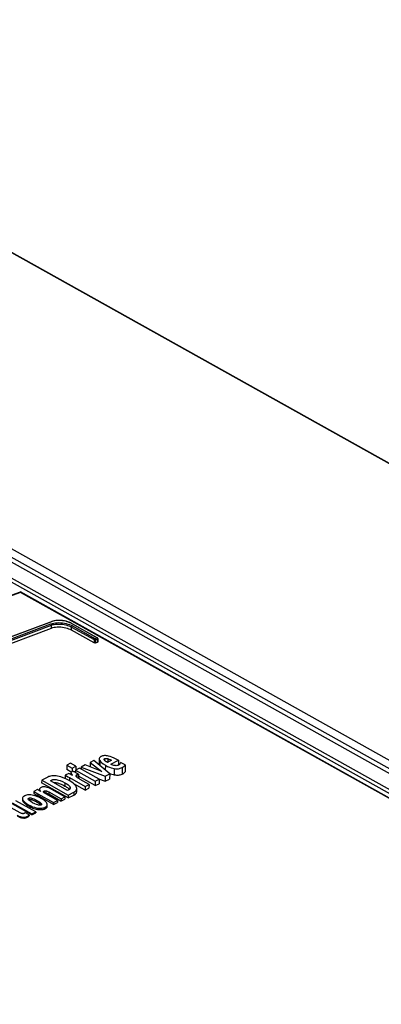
# Model space of a CAD drawing. Extents: x 0 to 420, y 0 to 297.
# Tile 43 of 45: x 367 to 374, y 134 to 155. Entities that reach past the tile are written whole.
import ezdxf

# ---------------------------------------------------------------- set-up
doc = ezdxf.new("R2010")
doc.units = 0
doc.header["$LTSCALE"] = 23.1
doc.layers.get('0').update_dxf_attribs({"linetype": 'CONTINUOUS'})

msp = doc.modelspace()

# ---------------------------------------------------------------- linework, layer by layer
at = {"color": 9, "linetype": 'CONTINUOUS'}
for p, q in [((391.777, 135.734), (357.859, 154.69)), ((349.063, 153.119), (395.29, 127.284)), ((383.354, 134.228), (349.456, 153.172)), ((383.296, 134.086), (349.372, 153.045)), ((364.415, 144.12), (394.237, 127.454)), ((364.456, 144.183), (394.343, 127.481)), ((393.919, 127.524), (366.781, 142.691)), ((367.429, 141.938), (367.429, 142.006)), ((368.383, 141.74), (367.843, 142.042)), ((367.853, 141.897), (367.853, 141.963)), ((367.853, 141.963), (368.323, 141.7)), ((367.87, 141.988), (368.34, 141.725)), ((368.346, 141.724), (368.383, 141.737)), ((368.323, 141.7), (368.323, 141.634)), ((368.357, 141.699), (368.395, 141.712)), ((368.357, 141.699), (368.357, 141.631)), ((368.394, 141.722), (368.395, 141.717)), ((368.395, 141.712), (368.394, 141.644)), ((368.395, 141.717), (368.395, 141.712)), ((368.443, 139.168), (368.442, 139.066)), ((368.546, 139.207), (368.546, 139.17)), ((368.561, 139.069), (368.56, 138.968)), ((368.611, 139.207), (368.611, 139.13)), ((367.841, 138.902), (367.841, 138.871)), ((367.853, 138.88), (367.853, 138.865)), ((367.962, 138.87), (367.962, 138.821)), ((368.749, 138.999), (368.748, 138.87)), ((368.914, 139.02), (368.913, 138.881)), ((367.43, 138.756), (367.43, 138.732)), ((367.712, 138.701), (367.712, 138.633)), ((367.808, 138.81), (367.808, 138.743)), ((367.148, 138.47), (367.147, 138.431)), ((367.276, 138.528), (367.276, 138.494)), ((367.376, 138.509), (367.376, 138.462)), ((367.816, 138.62), (367.815, 138.569)), ((367.901, 138.505), (367.9, 138.442)), ((366.831, 138.344), (366.83, 138.317)), ((366.951, 138.241), (366.951, 138.215)), ((366.956, 138.378), (366.955, 138.347)), ((367.127, 138.331), (367.127, 138.298)), ((367.211, 138.272), (367.211, 138.24)), ((367.139, 138.171), (367.139, 138.144)), ((367.296, 138.188), (367.296, 138.157)), ((366.832, 137.978), (366.832, 137.963)), ((366.915, 137.992), (366.915, 137.975))]:
    msp.add_line(p, q, dxfattribs=at)
at = {"color": 7, "linetype": 'CONTINUOUS'}
for p, q in [((391.799, 135.729), (357.88, 154.685)), ((349.072, 153.118), (395.299, 127.284)), ((365.566, 142.265), (366.78, 142.701)), ((366.78, 142.701), (366.78, 142.701)), ((393.958, 127.513), (366.78, 142.701)), ((367.457, 142.087), (367.439, 142.082)), ((367.851, 142.041), (367.834, 142.05)), ((368.391, 141.74), (367.851, 142.041)), ((368.323, 141.634), (367.853, 141.897)), ((368.357, 141.631), (368.394, 141.644)), ((368.402, 141.725), (368.4, 141.73)), ((368.402, 141.721), (368.401, 141.651)), ((368.402, 141.721), (368.402, 141.725)), ((367.833, 139.112), (367.751, 139.07)), ((367.751, 139.07), (367.751, 138.977)), ((367.751, 139.07), (367.863, 139.008)), ((367.945, 139.05), (367.833, 139.112)), ((367.863, 139.008), (367.945, 139.05)), ((367.945, 139.05), (367.944, 138.973)), ((368.14, 139.074), (368.054, 139.03)), ((368.487, 138.934), (368.14, 139.074)), ((368.241, 139.126), (368.24, 139.034)), ((368.321, 139.167), (368.241, 139.126)), ((368.241, 139.126), (368.487, 138.934)), ((368.652, 138.891), (368.321, 139.167)), ((368.432, 139.202), (368.431, 139.075)), ((368.534, 139.188), (368.533, 139.192)), ((368.691, 139.172), (368.606, 139.128)), ((368.674, 139.09), (368.834, 139.172)), ((368.834, 139.172), (368.804, 139.189)), ((368.834, 139.172), (368.834, 139.071)), ((368.977, 139.077), (368.88, 139.129)), ((368.977, 139.077), (368.976, 138.93)), ((367.719, 138.857), (367.718, 138.788)), ((367.794, 138.896), (367.719, 138.857)), ((367.845, 138.924), (367.751, 138.977)), ((367.872, 138.855), (367.794, 138.896)), ((367.84, 138.902), (367.839, 138.872)), ((367.84, 138.909), (367.841, 138.902)), ((367.847, 138.888), (367.853, 138.88)), ((367.863, 139.008), (367.862, 138.937)), ((367.879, 138.946), (367.867, 138.94)), ((367.995, 138.881), (367.879, 138.946)), ((367.903, 138.933), (367.934, 138.946)), ((368.016, 139.01), (367.934, 138.968)), ((367.934, 138.968), (367.934, 138.916)), ((367.934, 138.968), (368.35, 138.736)), ((367.995, 138.881), (367.995, 138.796)), ((368.432, 138.778), (368.016, 139.01)), ((368.054, 139.03), (368.054, 138.989)), ((368.054, 139.03), (368.555, 138.841)), ((368.555, 138.841), (368.652, 138.891)), ((368.635, 138.906), (368.649, 138.9)), ((368.652, 138.891), (368.651, 138.775)), ((367.226, 138.755), (367.225, 138.699)), ((367.782, 138.388), (367.225, 138.699)), ((367.355, 138.822), (367.226, 138.755)), ((367.226, 138.755), (367.782, 138.444)), ((367.408, 138.744), (367.43, 138.756)), ((367.77, 138.542), (367.408, 138.744)), ((367.801, 138.747), (367.733, 138.782)), ((367.857, 138.713), (367.801, 138.747)), ((367.808, 138.81), (368.137, 138.626)), ((368.136, 138.548), (367.901, 138.68)), ((368.349, 138.643), (367.995, 138.841)), ((368.219, 138.668), (368.033, 138.772)), ((368.137, 138.626), (368.219, 138.668)), ((368.219, 138.668), (368.218, 138.585)), ((368.35, 138.736), (368.349, 138.643)), ((368.349, 138.643), (368.431, 138.679)), ((368.35, 138.736), (368.432, 138.778)), ((368.417, 138.786), (368.554, 138.732)), ((368.432, 138.778), (368.431, 138.679)), ((368.555, 138.841), (368.554, 138.732)), ((368.554, 138.732), (368.651, 138.775)), ((367.136, 138.558), (367.058, 138.518)), ((367.058, 138.518), (367.058, 138.478)), ((367.123, 138.444), (367.147, 138.431)), ((367.476, 138.247), (367.147, 138.431)), ((367.148, 138.47), (367.477, 138.287)), ((367.181, 138.568), (367.181, 138.566)), ((367.181, 138.568), (367.181, 138.535)), ((367.208, 138.52), (367.181, 138.535)), ((367.187, 138.546), (367.195, 138.534)), ((367.195, 138.534), (367.208, 138.52)), ((367.313, 138.534), (367.312, 138.487)), ((367.558, 138.329), (367.326, 138.459)), ((367.376, 138.509), (367.632, 138.366)), ((367.631, 138.319), (367.376, 138.462)), ((367.714, 138.409), (367.442, 138.561)), ((367.798, 138.556), (367.77, 138.542)), ((367.782, 138.444), (367.901, 138.505)), ((367.782, 138.444), (367.782, 138.388)), ((367.782, 138.388), (367.9, 138.442)), ((367.793, 138.577), (367.805, 138.565)), ((367.805, 138.565), (367.808, 138.562)), ((367.96, 138.583), (367.958, 138.604)), ((367.96, 138.513), (367.96, 138.583)), ((368.137, 138.626), (368.136, 138.548)), ((368.136, 138.548), (368.218, 138.585)), ((366.604, 138.284), (367.019, 138.051)), ((367.019, 138.031), (366.604, 138.263)), ((367.101, 138.094), (366.686, 138.326)), ((366.824, 138.371), (366.823, 138.343)), ((366.952, 138.345), (366.955, 138.347)), ((367.212, 138.375), (367.167, 138.398)), ((367.211, 138.24), (367.214, 138.237)), ((367.342, 138.209), (367.342, 138.243)), ((367.477, 138.287), (367.476, 138.247)), ((367.476, 138.247), (367.558, 138.285)), ((367.477, 138.287), (367.558, 138.329)), ((367.558, 138.329), (367.558, 138.285)), ((367.632, 138.366), (367.631, 138.319)), ((367.631, 138.319), (367.714, 138.357)), ((367.632, 138.366), (367.714, 138.409)), ((367.714, 138.409), (367.714, 138.357)), ((366.776, 138.072), (366.584, 138.179)), ((366.963, 138.027), (366.874, 138.076)), ((366.963, 138.027), (366.963, 138.008)), ((367.019, 138.051), (367.101, 138.094)), ((367.019, 138.031), (367.101, 138.07)), ((367.019, 138.051), (367.019, 138.031)), ((367.101, 138.094), (367.101, 138.07))]:
    msp.add_line(p, q, dxfattribs=at)
at = {"color": 9, "linetype": 'CONTINUOUS'}
for points in [[(366.781, 142.691), (365.578, 142.258), (364.37, 141.78), (363.158, 141.257)], [(367.447, 142.08), (366.203, 141.619), (364.955, 141.109), (363.702, 140.552), (362.447, 139.947), (361.192, 139.297), (359.937, 138.601), (358.685, 137.861)], [(358.799, 137.882), (360.236, 138.724), (361.676, 139.508), (363.116, 140.232), (364.555, 140.894), (365.989, 141.495), (367.417, 142.032)], [(358.813, 137.858), (360.251, 138.7), (361.69, 139.484), (363.13, 140.207), (364.568, 140.869), (366.002, 141.469), (367.429, 142.006)], [(367.417, 142.032), (367.447, 142.041), (367.479, 142.048), (367.514, 142.052), (367.55, 142.055), (367.588, 142.056), (367.627, 142.054), (367.665, 142.05), (367.703, 142.044), (367.741, 142.036), (367.777, 142.027), (367.81, 142.015), (367.842, 142.002), (367.87, 141.988)], [(367.417, 142.032), (367.421, 142.029), (367.424, 142.025), (367.427, 142.021), (367.428, 142.016), (367.429, 142.011), (367.429, 142.006)], [(367.429, 142.006), (367.457, 142.014), (367.487, 142.02), (367.519, 142.025), (367.554, 142.027), (367.589, 142.027), (367.625, 142.026), (367.662, 142.022), (367.697, 142.016), (367.732, 142.008), (367.766, 141.999), (367.798, 141.988), (367.827, 141.976), (367.853, 141.963)], [(367.447, 142.08), (367.444, 142.082), (367.44, 142.082), (367.439, 142.082)], [(367.843, 142.042), (367.818, 142.054), (367.791, 142.066), (367.762, 142.076), (367.73, 142.084), (367.698, 142.091), (367.664, 142.096), (367.63, 142.1), (367.597, 142.101), (367.564, 142.101), (367.532, 142.098), (367.501, 142.094), (367.473, 142.088), (367.447, 142.08)], [(367.843, 142.042), (367.847, 142.042), (367.851, 142.041)], [(367.87, 141.988), (367.866, 141.986), (367.863, 141.984), (367.86, 141.98), (367.857, 141.976), (367.855, 141.972), (367.854, 141.967), (367.853, 141.963)], [(368.383, 141.74), (368.387, 141.741), (368.391, 141.74)], [(368.383, 141.737), (368.383, 141.738), (368.384, 141.738), (368.384, 141.738), (368.384, 141.739), (368.384, 141.739), (368.384, 141.739), (368.383, 141.74)], [(368.383, 141.737), (368.386, 141.735), (368.39, 141.731)], [(368.39, 141.731), (368.392, 141.727), (368.394, 141.722)], [(368.34, 141.725), (368.336, 141.723), (368.333, 141.721), (368.33, 141.717), (368.327, 141.713), (368.325, 141.709), (368.324, 141.704), (368.323, 141.7)], [(368.323, 141.7), (368.326, 141.698), (368.33, 141.697), (368.335, 141.696), (368.34, 141.696), (368.346, 141.696), (368.352, 141.697), (368.357, 141.699)], [(368.34, 141.725), (368.34, 141.725), (368.341, 141.725), (368.342, 141.724), (368.343, 141.724), (368.344, 141.724), (368.345, 141.724), (368.346, 141.724)], [(368.346, 141.724), (368.349, 141.722), (368.352, 141.718), (368.355, 141.714), (368.357, 141.709), (368.357, 141.704), (368.357, 141.699)], [(368.395, 141.712), (368.397, 141.713), (368.4, 141.715), (368.401, 141.718), (368.402, 141.72), (368.402, 141.721)]]:
    msp.add_lwpolyline(points, dxfattribs=at)
at = {"color": 7, "linetype": 'CONTINUOUS'}
for points in [[(366.78, 142.701), (366.781, 142.701), (366.781, 142.699), (366.781, 142.697), (366.781, 142.694), (366.781, 142.691)], [(358.676, 137.862), (359.929, 138.603), (361.183, 139.298), (362.438, 139.948), (363.693, 140.552), (364.945, 141.11), (366.194, 141.619), (367.439, 142.082)], [(358.813, 137.79), (360.045, 138.516), (361.279, 139.199), (362.513, 139.837), (363.746, 140.431), (364.977, 140.979), (366.205, 141.482), (367.429, 141.938)], [(367.853, 141.897), (367.826, 141.91), (367.797, 141.923), (367.765, 141.933), (367.732, 141.942), (367.697, 141.95), (367.661, 141.955), (367.625, 141.959), (367.589, 141.96), (367.553, 141.96), (367.519, 141.957), (367.487, 141.953), (367.456, 141.946), (367.429, 141.938)], [(367.834, 142.05), (367.804, 142.063), (367.772, 142.075), (367.738, 142.085), (367.703, 142.092), (367.666, 142.098), (367.629, 142.102), (367.593, 142.103), (367.557, 142.103), (367.522, 142.1), (367.488, 142.095), (367.457, 142.087)], [(368.4, 141.73), (368.397, 141.734), (368.393, 141.738), (368.391, 141.74)], [(368.357, 141.631), (368.353, 141.63), (368.348, 141.629), (368.343, 141.629), (368.337, 141.63), (368.332, 141.631), (368.327, 141.632), (368.323, 141.634)], [(368.401, 141.651), (368.401, 141.649), (368.4, 141.647), (368.398, 141.645), (368.394, 141.644)], [(368.502, 139.263), (368.487, 139.258), (368.476, 139.253), (368.469, 139.25)], [(368.565, 139.27), (368.543, 139.27), (368.525, 139.268), (368.512, 139.266), (368.502, 139.263)], [(368.664, 139.252), (368.63, 139.261), (368.603, 139.267), (368.582, 139.269), (368.565, 139.27)], [(368.469, 139.25), (368.455, 139.241), (368.445, 139.232), (368.438, 139.222), (368.433, 139.211), (368.432, 139.202)], [(368.432, 139.202), (368.432, 139.199), (368.435, 139.185), (368.443, 139.168)], [(368.443, 139.168), (368.46, 139.145), (368.484, 139.122), (368.516, 139.096), (368.561, 139.069)], [(368.533, 139.192), (368.534, 139.196), (368.536, 139.199), (368.54, 139.203), (368.546, 139.207)], [(368.552, 139.164), (368.543, 139.173), (368.538, 139.181), (368.534, 139.188)], [(368.546, 139.207), (368.553, 139.21), (368.561, 139.212), (368.568, 139.213), (368.577, 139.213), (368.586, 139.213), (368.598, 139.211), (368.611, 139.207)], [(368.58, 139.143), (368.571, 139.15), (368.561, 139.157), (368.552, 139.164)], [(368.561, 139.069), (368.607, 139.045), (368.648, 139.028), (368.684, 139.015), (368.718, 139.006), (368.749, 138.999)], [(368.606, 139.128), (368.599, 139.132), (368.591, 139.137), (368.58, 139.143)], [(368.611, 139.207), (368.635, 139.199), (368.661, 139.187), (368.691, 139.172)], [(368.804, 139.189), (368.746, 139.219), (368.7, 139.239), (368.664, 139.252)], [(368.756, 139.061), (368.736, 139.066), (368.715, 139.071), (368.695, 139.079), (368.674, 139.09)], [(368.837, 139.071), (368.824, 139.066), (368.811, 139.062), (368.799, 139.06), (368.786, 139.059), (368.772, 139.06), (368.756, 139.061)], [(368.855, 139.084), (368.849, 139.079), (368.843, 139.075), (368.837, 139.071)], [(368.868, 139.099), (368.865, 139.094), (368.861, 139.089), (368.855, 139.084)], [(368.88, 139.129), (368.878, 139.12), (368.874, 139.11), (368.868, 139.099)], [(368.914, 139.02), (368.934, 139.032), (368.951, 139.045), (368.966, 139.06), (368.977, 139.077)], [(367.53, 138.845), (367.493, 138.847), (367.463, 138.847), (367.436, 138.845), (367.413, 138.841), (367.392, 138.836), (367.373, 138.83), (367.355, 138.822)], [(367.733, 138.782), (367.676, 138.807), (367.63, 138.823), (367.591, 138.834), (367.558, 138.841), (367.53, 138.845)], [(367.719, 138.857), (367.743, 138.845), (367.773, 138.829), (367.808, 138.81)], [(367.844, 138.922), (367.841, 138.916), (367.84, 138.909)], [(367.841, 138.902), (367.843, 138.895), (367.847, 138.888)], [(367.867, 138.94), (367.855, 138.933), (367.848, 138.927), (367.844, 138.922)], [(367.853, 138.88), (367.866, 138.863), (367.872, 138.855)], [(367.944, 138.849), (367.946, 138.855), (367.949, 138.859), (367.954, 138.864), (367.962, 138.87)], [(367.957, 138.825), (367.95, 138.834), (367.946, 138.842), (367.944, 138.849)], [(367.962, 138.87), (367.973, 138.874), (367.984, 138.878), (367.995, 138.881)], [(368.649, 138.9), (368.672, 138.891), (368.697, 138.883), (368.722, 138.876), (368.748, 138.87)], [(368.748, 138.87), (368.772, 138.866), (368.794, 138.863), (368.815, 138.862), (368.836, 138.863), (368.855, 138.865), (368.875, 138.869), (368.894, 138.874), (368.913, 138.881)], [(368.749, 138.999), (368.774, 138.996), (368.796, 138.994), (368.817, 138.995), (368.836, 138.996), (368.855, 138.999), (368.874, 139.004), (368.894, 139.011), (368.914, 139.02)], [(368.913, 138.881), (368.933, 138.891), (368.95, 138.902), (368.965, 138.916), (368.976, 138.93)], [(367.43, 138.756), (367.445, 138.762), (367.46, 138.767), (367.475, 138.77), (367.491, 138.771), (367.509, 138.771), (367.529, 138.77), (367.553, 138.766), (367.582, 138.758), (367.617, 138.746), (367.66, 138.728), (367.712, 138.701)], [(367.478, 138.705), (367.489, 138.706), (367.507, 138.706), (367.524, 138.704), (367.542, 138.701), (367.559, 138.697), (367.576, 138.693), (367.594, 138.687), (367.613, 138.68), (367.632, 138.673), (367.651, 138.664), (367.67, 138.655), (367.691, 138.644), (367.712, 138.633)], [(367.712, 138.701), (367.752, 138.677), (367.781, 138.655), (367.802, 138.637), (367.816, 138.62)], [(367.958, 138.604), (367.952, 138.62), (367.941, 138.639), (367.923, 138.66), (367.896, 138.684), (367.857, 138.713)], [(367.99, 138.799), (367.977, 138.808), (367.966, 138.817), (367.957, 138.825)], [(368.033, 138.772), (368.018, 138.781), (368.004, 138.79), (367.99, 138.799)], [(367.025, 138.444), (366.997, 138.448), (366.972, 138.449), (366.95, 138.448), (366.929, 138.446), (366.909, 138.441), (366.889, 138.435), (366.87, 138.426)], [(367.167, 138.398), (367.127, 138.415), (367.091, 138.428), (367.057, 138.437), (367.025, 138.444)], [(367.058, 138.518), (367.083, 138.505), (367.113, 138.49), (367.148, 138.47)], [(367.058, 138.478), (367.072, 138.471), (367.085, 138.464), (367.098, 138.458), (367.111, 138.451), (367.123, 138.444)], [(367.181, 138.535), (367.157, 138.547), (367.136, 138.558)], [(367.213, 138.603), (367.2, 138.596), (367.191, 138.588), (367.185, 138.581), (367.182, 138.574), (367.181, 138.568)], [(367.181, 138.566), (367.183, 138.557), (367.187, 138.546)], [(367.318, 138.611), (367.299, 138.615), (367.283, 138.617), (367.268, 138.617), (367.254, 138.616), (367.241, 138.613), (367.227, 138.609), (367.213, 138.603)], [(367.264, 138.513), (367.265, 138.516), (367.267, 138.521), (367.271, 138.524), (367.276, 138.528)], [(367.27, 138.5), (367.266, 138.506), (367.265, 138.512), (367.264, 138.513)], [(367.326, 138.459), (367.298, 138.476), (367.281, 138.489), (367.27, 138.5)], [(367.276, 138.528), (367.282, 138.531), (367.288, 138.532), (367.295, 138.534), (367.303, 138.534), (367.313, 138.534)], [(367.285, 138.486), (367.288, 138.486), (367.295, 138.487), (367.304, 138.487), (367.312, 138.487)], [(367.312, 138.487), (367.32, 138.486), (367.327, 138.483)], [(367.313, 138.534), (367.321, 138.533), (367.33, 138.53), (367.342, 138.525), (367.358, 138.519), (367.376, 138.509)], [(367.442, 138.561), (367.405, 138.58), (367.373, 138.594), (367.344, 138.604), (367.318, 138.611)], [(367.327, 138.483), (367.335, 138.481), (367.342, 138.478), (367.349, 138.475), (367.355, 138.472), (367.362, 138.469), (367.369, 138.465), (367.376, 138.462)], [(367.712, 138.633), (367.731, 138.621), (367.749, 138.61), (367.765, 138.6), (367.78, 138.588), (367.793, 138.577)], [(367.827, 138.592), (367.826, 138.587), (367.823, 138.579), (367.818, 138.571), (367.809, 138.563), (367.798, 138.556)], [(367.816, 138.62), (367.823, 138.607), (367.826, 138.596), (367.827, 138.592)], [(367.9, 138.442), (367.919, 138.452), (367.933, 138.462), (367.945, 138.474), (367.953, 138.486), (367.958, 138.5), (367.96, 138.513)], [(367.901, 138.505), (367.919, 138.516), (367.933, 138.527), (367.945, 138.539), (367.953, 138.552), (367.958, 138.567), (367.96, 138.583)], [(366.823, 138.343), (366.824, 138.335), (366.826, 138.326), (366.83, 138.317)], [(366.87, 138.426), (366.853, 138.416), (366.84, 138.406), (366.831, 138.396), (366.826, 138.385), (366.824, 138.373), (366.824, 138.371)], [(366.824, 138.371), (366.825, 138.359), (366.831, 138.344)], [(366.83, 138.317), (366.839, 138.303), (366.85, 138.289), (366.863, 138.276), (366.877, 138.263), (366.893, 138.251), (366.91, 138.239), (366.929, 138.227), (366.951, 138.215)], [(366.831, 138.344), (366.841, 138.327), (366.857, 138.308), (366.879, 138.288), (366.909, 138.266), (366.951, 138.241)], [(366.943, 138.362), (366.944, 138.366), (366.946, 138.371), (366.95, 138.375), (366.956, 138.378)], [(366.959, 138.336), (366.95, 138.346), (366.945, 138.355), (366.943, 138.361), (366.943, 138.362)], [(366.951, 138.241), (366.997, 138.217), (367.037, 138.2), (367.074, 138.187), (367.108, 138.177), (367.139, 138.171)], [(366.955, 138.347), (366.964, 138.35), (366.972, 138.351), (366.981, 138.352), (366.99, 138.351), (367, 138.35), (367.01, 138.348), (367.022, 138.345), (367.034, 138.341), (367.047, 138.336), (367.06, 138.331), (367.073, 138.326), (367.086, 138.319), (367.099, 138.313), (367.112, 138.306), (367.127, 138.298)], [(366.956, 138.378), (366.962, 138.381), (366.969, 138.383), (366.978, 138.384), (366.987, 138.384), (366.999, 138.383), (367.015, 138.38), (367.034, 138.374), (367.058, 138.365), (367.089, 138.351), (367.127, 138.331)], [(367.036, 138.284), (367, 138.306), (366.975, 138.323), (366.959, 138.336)], [(367.143, 138.237), (367.115, 138.246), (367.08, 138.261), (367.036, 138.284)], [(367.127, 138.331), (367.168, 138.307), (367.195, 138.287), (367.211, 138.272)], [(367.127, 138.298), (367.14, 138.29), (367.153, 138.283), (367.164, 138.276), (367.175, 138.269), (367.185, 138.262), (367.194, 138.255), (367.203, 138.247), (367.211, 138.24)], [(367.212, 138.235), (367.206, 138.233), (367.199, 138.231), (367.192, 138.23), (367.184, 138.23), (367.173, 138.231), (367.16, 138.233), (367.143, 138.237)], [(367.211, 138.272), (367.219, 138.263), (367.222, 138.256), (367.223, 138.25)], [(367.334, 138.271), (367.324, 138.288), (367.307, 138.307), (367.285, 138.327), (367.254, 138.35), (367.212, 138.375)], [(367.223, 138.25), (367.222, 138.246), (367.22, 138.242), (367.217, 138.238), (367.212, 138.235)], [(367.296, 138.188), (367.313, 138.198), (367.326, 138.208), (367.334, 138.219), (367.34, 138.23), (367.342, 138.243)], [(367.342, 138.243), (367.34, 138.256), (367.334, 138.271)], [(366.714, 138.019), (366.747, 138.002), (366.774, 137.991), (366.797, 137.984), (366.816, 137.98), (366.832, 137.978)], [(366.825, 138.054), (366.819, 138.055), (366.811, 138.057), (366.802, 138.06), (366.79, 138.065), (366.776, 138.072)], [(366.856, 138.057), (366.851, 138.055), (366.846, 138.054), (366.84, 138.053), (366.833, 138.053), (366.825, 138.054)], [(366.874, 138.076), (366.872, 138.071), (366.869, 138.067), (366.864, 138.062), (366.856, 138.057)], [(366.915, 137.992), (366.933, 138.002), (366.946, 138.01), (366.954, 138.017), (366.96, 138.023), (366.963, 138.027)], [(366.951, 138.215), (366.973, 138.203), (366.995, 138.192), (367.017, 138.182), (367.04, 138.172), (367.063, 138.164), (367.087, 138.156), (367.113, 138.149), (367.139, 138.144)], [(367.139, 138.171), (367.169, 138.167), (367.194, 138.166), (367.217, 138.167), (367.237, 138.169), (367.257, 138.173), (367.277, 138.179), (367.296, 138.188)], [(367.139, 138.144), (367.157, 138.141), (367.176, 138.139), (367.193, 138.138), (367.21, 138.138), (367.225, 138.138), (367.24, 138.14), (367.255, 138.143), (367.269, 138.147), (367.283, 138.151), (367.296, 138.157)], [(367.296, 138.157), (367.308, 138.163), (367.318, 138.17), (367.327, 138.177), (367.333, 138.184), (367.338, 138.192), (367.341, 138.2), (367.342, 138.209)], [(366.714, 138.005), (366.725, 137.998), (366.738, 137.992), (366.75, 137.986), (366.764, 137.98), (366.777, 137.975), (366.791, 137.971), (366.805, 137.967), (366.819, 137.965), (366.832, 137.963)], [(366.832, 137.978), (366.851, 137.978), (366.866, 137.978), (366.88, 137.98), (366.893, 137.983), (366.904, 137.987), (366.915, 137.992)], [(366.832, 137.963), (366.849, 137.962), (366.865, 137.962), (366.879, 137.964), (366.892, 137.966), (366.904, 137.97), (366.915, 137.975)], [(366.915, 137.975), (366.922, 137.978), (366.929, 137.982), (366.935, 137.985), (366.941, 137.989), (366.947, 137.993), (366.952, 137.997), (366.957, 138.001), (366.96, 138.004), (366.963, 138.008)]]:
    msp.add_lwpolyline(points, dxfattribs=at)

doc.saveas('drawing.dxf')
